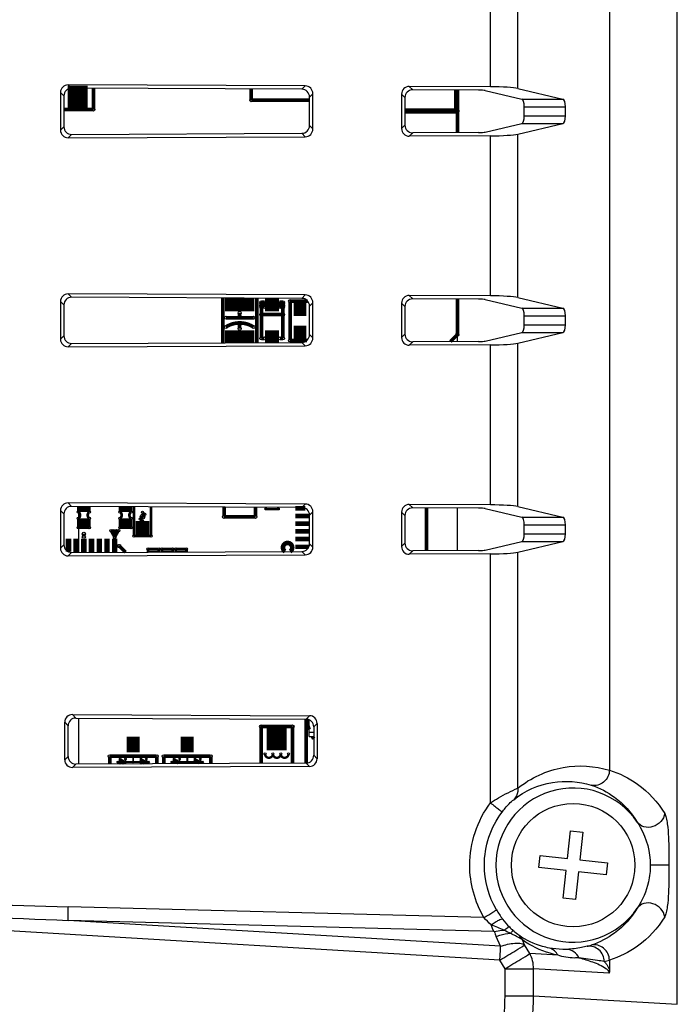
# Model space of a CAD drawing. Header units: millimetres. Extents: x 0 to 1682, y 0 to 1188.
# Tile 34 of 38: x 1442 to 1485, y 658 to 722. Entities that reach past the tile are written whole.
import ezdxf

# ---------------------------------------------------------------- set-up
doc = ezdxf.new("R2010")
doc.units = ezdxf.units.MM
doc.header["$LTSCALE"] = 92.51
for name, color, linetype in [('527930472-SHAPE', 7, 'CONTINUOUS'), ('BASE_PCB_V00-MDP-SHAPE', 7, 'CONTINUOUS'), ('HDMI_471510001-SHAPE', 7, 'CONTINUOUS'), ('ISO7045-M4X7-4_8-SHAPE', 7, 'CONTINUOUS'), ('REAR_COVER_MDPSC_19W-SHAPE', 7, 'CONTINUOUS')]:
    doc.layers.add(name, color=color, linetype=linetype)

msp = doc.modelspace()

# ---------------------------------------------------------------- linework, layer by layer
at = {"layer": '527930472-SHAPE', "color": 7, "linetype": 'Continuous'}
for p, q in [((1460.96663, 675.558219), (1460.96663, 676.630557)), ((1461.264257, 675.808219), (1460.96663, 675.808219)), ((1460.96663, 675.558219), (1461.264257, 675.558219))]:
    msp.add_line(p, q, dxfattribs=at)
at = {"layer": 'BASE_PCB_V00-MDP-SHAPE', "color": 7, "linetype": 'Continuous'}
for p, q in [((1470.56663, 701.142513), (1470.56663, 701.594124)), ((1470.56663, 687.592513), (1470.56663, 690.353567))]:
    msp.add_line(p, q, dxfattribs=at)
for points, const_width in [([(1445.31663, 716.994124), (1446.61663, 716.994124)], 1.48625), ([(1446.98263, 717.560187), (1446.98263, 716.189124)], 0.2378), ([(1457.21663, 716.794124), (1457.21663, 717.51392)], 0.2378), ([(1470.51663, 717.453793), (1470.51663, 716.094124)], 0.3567), ([(1470.56663, 714.692513), (1470.56663, 717.453567)], 0.2378), ([(1460.990449, 716.794124), (1457.21663, 716.794124)], 0.2378), ([(1446.98263, 716.189124), (1445.07084, 716.189124)], 0.2378), ([(1470.51663, 716.094124), (1467.170751, 716.094124)], 0.3567), ([(1456.46663, 703.105124), (1456.46663, 703.967311)], 1.9024), ([(1455.36663, 703.972284), (1455.36663, 701.073796)], 0.2378), ([(1457.56663, 701.083742), (1457.56663, 703.962338)], 0.2378), ([(1458.56663, 703.957817), (1458.56663, 703.109124)], 0.906018), ([(1470.56663, 701.594124), (1470.56663, 703.903567)], 0.2378), ([(1457.86663, 701.351124), (1457.86663, 703.694124)], 0.2378), ([(1458.06663, 703.694124), (1457.86663, 703.694124)], 0.2378), ([(1458.06663, 703.594124), (1457.86663, 703.594124)], 0.2378), ([(1457.86663, 703.394124), (1458.06663, 703.394124)], 0.2378), ([(1458.06663, 703.394124), (1458.06663, 703.694124)], 0.2378), ([(1459.06663, 703.694124), (1459.06663, 703.394124)], 0.2378), ([(1459.26663, 703.694124), (1459.06663, 703.694124)], 0.2378), ([(1459.26663, 703.594124), (1459.06663, 703.594124)], 0.2378), ([(1459.06663, 703.394124), (1459.26663, 703.394124)], 0.2378), ([(1459.26663, 701.351124), (1459.26663, 703.694124)], 0.2378), ([(1459.96023, 703.256124), (1460.77303, 703.256124)], 0.906018), ([(1459.73163, 703.764124), (1459.73163, 701.224124)], 0.2378), ([(1460.873474, 703.764124), (1459.73163, 703.764124)], 0.2378), ([(1457.3614, 702.689287), (1455.5814, 702.689287)], 0.2378), ([(1456.46663, 701.078769), (1456.46663, 701.883124)], 1.9024), ([(1456.461588, 702.769287), (1456.461588, 702.999287)], 0.2378), ([(1459.26663, 702.894124), (1457.86663, 702.894124)], 0.2378), ([(1456.461616, 702.289273), (1456.461616, 701.989273)], 0.2378), ([(1458.56663, 701.879124), (1458.56663, 701.088263)], 0.906018), ([(1459.96023, 701.732124), (1460.77303, 701.732124)], 0.906018), ([(1458.06663, 701.351124), (1457.86663, 701.351124)], 0.2378), ([(1459.26663, 701.351124), (1459.06663, 701.351124)], 0.2378), ([(1470.112968, 701.140462), (1470.56663, 701.594124)], 0.2378), ([(1459.73163, 701.224124), (1460.818544, 701.224124)], 0.2378), ([(1446.36663, 690.094124), (1446.36663, 690.462972)], 0.5945), ([(1449.06663, 690.094124), (1449.06663, 690.450766)], 0.5945), ([(1446.01663, 690.464555), (1446.01663, 690.093908)], 0.17835), ([(1446.36663, 689.194124), (1446.36663, 689.694124)], 0.5945), ([(1446.71663, 690.094124), (1446.71663, 690.46139)], 0.17835), ([(1448.71663, 690.452348), (1448.71663, 690.093908)], 0.17835), ([(1449.06663, 689.194124), (1449.06663, 689.694124)], 0.5945), ([(1449.41663, 690.094124), (1449.41663, 690.449184)], 0.17835), ([(1449.61663, 688.544124), (1449.61663, 690.448279)], 0.17835), ([(1450.01663, 689.644124), (1450.31663, 689.944124)], 0.17835), ([(1450.31663, 689.944124), (1450.16663, 690.074124)], 0.17835), ([(1450.71663, 690.443306), (1450.71663, 688.544124)], 0.17835), ([(1455.45063, 690.421905), (1455.45063, 689.789124)], 0.2378), ([(1457.48263, 690.412718), (1457.48263, 689.789124)], 0.2378), ([(1458.16663, 690.294124), (1458.16663, 690.409626)], 0.151003), ([(1458.96663, 690.294124), (1458.16663, 690.294124)], 0.151003), ([(1458.96663, 690.406009), (1458.96663, 690.294124)], 0.151003), ([(1460.7123, 690.344124), (1460.06663, 690.344124)], 0.29725), ([(1460.990449, 689.844124), (1460.06663, 689.844124)], 0.29725), ([(1468.56663, 687.583471), (1468.56663, 690.362609)], 0.2378), ([(1446.01663, 689.693908), (1446.01663, 689.094124)], 0.17835), ([(1446.71663, 689.094124), (1446.71663, 689.694124)], 0.17835), ([(1448.71663, 689.693908), (1448.71663, 689.094124)], 0.17835), ([(1450.61663, 689.044124), (1449.71663, 689.044124)], 0.9512), ([(1449.41663, 689.094124), (1449.41663, 689.694124)], 0.17835), ([(1450.16663, 689.514124), (1450.01663, 689.644124)], 0.17835), ([(1457.48263, 689.789124), (1455.45063, 689.789124)], 0.2378), ([(1460.990449, 689.344124), (1460.06663, 689.344124)], 0.29725), ([(1446.01663, 689.094124), (1446.71663, 689.094124)], 0.17835), ([(1446.36663, 688.494124), (1446.36663, 688.694124)], 0.2378), ([(1448.36663, 688.444124), (1448.11663, 688.894124)], 0.17835), ([(1448.11663, 688.894124), (1448.61663, 688.894124)], 0.17835), ([(1448.36663, 688.594124), (1448.238852, 688.824124)], 0.17835), ([(1448.238852, 688.824124), (1448.494408, 688.824124)], 0.17835), ([(1448.36663, 688.694124), (1448.255518, 688.894124)], 0.17835), ([(1448.477741, 688.894124), (1448.36663, 688.694124)], 0.17835), ([(1448.61663, 688.894124), (1448.36663, 688.444124)], 0.17835), ([(1448.494408, 688.824124), (1448.36663, 688.594124)], 0.17835), ([(1448.71663, 689.094124), (1449.41663, 689.094124)], 0.17835), ([(1460.990449, 688.844124), (1460.06663, 688.844124)], 0.29725), ([(1445.36663, 688.369124), (1445.36663, 687.526534)], 0.3567), ([(1445.86663, 688.369124), (1445.86663, 687.480847)], 0.3567), ([(1446.36663, 688.369124), (1446.36663, 687.483108)], 0.3567), ([(1446.86663, 688.369124), (1446.86663, 687.485368)], 0.3567), ([(1447.36663, 688.369124), (1447.36663, 687.487629)], 0.3567), ([(1447.86663, 688.369124), (1447.86663, 687.489889)], 0.3567), ([(1448.36663, 688.369124), (1448.36663, 687.492149)], 0.3567), ([(1450.71663, 688.544124), (1449.61663, 688.544124)], 0.17835), ([(1460.990449, 688.344124), (1460.06663, 688.344124)], 0.29725), ([(1448.66663, 687.894124), (1448.61663, 687.894124)], 0.2378), ([(1449.065445, 687.495309), (1448.66663, 687.894124)], 0.2378), ([(1450.51663, 687.694124), (1450.51663, 687.501869)], 0.17835), ([(1451.21663, 687.694124), (1450.51663, 687.694124)], 0.17835), ([(1450.86663, 687.594124), (1450.86663, 687.503452)], 0.5945), ([(1451.21663, 687.505034), (1451.21663, 687.694124)], 0.17835), ([(1451.41663, 687.694124), (1451.41663, 687.505938)], 0.17835), ([(1452.11663, 687.694124), (1451.41663, 687.694124)], 0.17835), ([(1451.76663, 687.594124), (1451.76663, 687.50752)], 0.5945), ([(1452.11663, 687.509103), (1452.11663, 687.694124)], 0.17835), ([(1452.31663, 687.694124), (1452.31663, 687.510007)], 0.17835), ([(1453.01663, 687.694124), (1452.31663, 687.694124)], 0.17835), ([(1452.66663, 687.511589), (1452.66663, 687.594124)], 0.5945), ([(1453.01663, 687.513172), (1453.01663, 687.694124)], 0.17835), ([(1460.943049, 687.844124), (1460.06663, 687.844124)], 0.29725), ([(1460.76663, 673.827764), (1460.76663, 676.67742)], 0.2378), ([(1459.51663, 675.394124), (1458.21663, 675.394124)], 1.48625), ([(1457.85063, 673.814582), (1457.85063, 676.199124)], 0.2378), ([(1457.85063, 676.199124), (1459.88263, 676.199124)], 0.2378), ([(1459.88263, 673.823768), (1459.88263, 676.199124)], 0.2378), ([(1449.14163, 675.030124), (1449.99163, 675.030124)], 1.01065), ([(1452.64163, 675.030124), (1453.49163, 675.030124)], 1.01065), ([(1448.04263, 673.770241), (1448.04263, 674.268124)], 0.2378), ([(1448.04263, 674.268124), (1451.09063, 674.268124)], 0.2378), ([(1448.71663, 674.094124), (1448.71663, 673.773288)], 0.1189), ([(1449.06663, 673.894124), (1448.71663, 674.094124)], 0.1189), ([(1448.86663, 673.994124), (1448.71663, 673.994124)], 0.1189), ([(1449.06663, 674.094124), (1449.06663, 673.77487)], 0.1189), ([(1449.56663, 673.894124), (1449.56663, 674.268124)], 0.1189), ([(1450.06663, 674.094124), (1450.06663, 673.779391)], 0.1189), ([(1450.41663, 673.894124), (1450.06663, 674.094124)], 0.1189), ([(1450.21663, 673.994124), (1450.06663, 673.994124)], 0.1189), ([(1450.21663, 673.944124), (1450.06663, 673.944124)], 0.1189), ([(1450.41663, 674.094124), (1450.41663, 673.780973)], 0.1189), ([(1451.09063, 674.268124), (1451.09063, 673.78402)], 0.2378), ([(1451.54263, 673.786064), (1451.54263, 674.268124)], 0.2378), ([(1451.54263, 674.268124), (1454.59063, 674.268124)], 0.2378), ([(1452.21663, 674.094124), (1452.21663, 673.789111)], 0.1189), ([(1452.56663, 673.894124), (1452.21663, 674.094124)], 0.1189), ([(1452.36663, 673.994124), (1452.21663, 673.994124)], 0.1189), ([(1452.56663, 674.094124), (1452.56663, 673.790693)], 0.1189), ([(1453.06663, 673.894124), (1453.06663, 674.268124)], 0.1189), ([(1453.56663, 674.094124), (1453.56663, 673.795214)], 0.1189), ([(1453.91663, 673.894124), (1453.56663, 674.094124)], 0.1189), ([(1453.71663, 673.994124), (1453.56663, 673.994124)], 0.1189), ([(1453.71663, 673.944124), (1453.56663, 673.944124)], 0.1189), ([(1453.91663, 674.094124), (1453.91663, 673.796796)], 0.1189), ([(1454.59063, 674.268124), (1454.59063, 673.799843)], 0.2378), ([(1448.56663, 673.894124), (1448.56663, 673.77261)], 0.1189), ([(1448.56663, 673.894124), (1448.71663, 673.894124)], 0.1189), ([(1448.91663, 673.844124), (1448.71663, 673.844124)], 0.1189), ([(1448.86663, 673.794124), (1448.71663, 673.794124)], 0.1189), ([(1448.96663, 673.894124), (1448.76663, 673.894124)], 0.1189), ([(1448.856271, 673.773919), (1449.06663, 673.894124)], 0.1189), ([(1449.06663, 673.894124), (1450.06663, 673.894124)], 0.1189), ([(1450.21663, 673.844124), (1450.06663, 673.844124)], 0.1189), ([(1450.21663, 673.794124), (1450.06663, 673.794124)], 0.1189), ([(1450.31663, 673.894124), (1450.11663, 673.894124)], 0.1189), ([(1450.217037, 673.780071), (1450.41663, 673.894124)], 0.1189), ([(1450.46663, 673.894124), (1450.56663, 673.894124)], 0.1189), ([(1450.56663, 673.894124), (1450.56663, 673.781651)], 0.1189), ([(1452.06663, 673.894124), (1452.06663, 673.788433)], 0.1189), ([(1452.06663, 673.894124), (1452.21663, 673.894124)], 0.1189), ([(1452.41663, 673.844124), (1452.21663, 673.844124)], 0.1189), ([(1452.46663, 673.894124), (1452.26663, 673.894124)], 0.1189), ([(1452.384182, 673.789868), (1452.56663, 673.894124)], 0.1189), ([(1452.56663, 673.894124), (1453.56663, 673.894124)], 0.1189), ([(1453.71663, 673.844124), (1453.56663, 673.844124)], 0.1189), ([(1453.81663, 673.894124), (1453.61663, 673.894124)], 0.1189), ([(1453.744948, 673.79602), (1453.91663, 673.894124)], 0.1189), ([(1453.96663, 673.894124), (1454.06663, 673.894124)], 0.1189), ([(1454.06663, 673.894124), (1454.06663, 673.797475)], 0.1189)]:
    msp.add_lwpolyline(points, dxfattribs=dict(at, const_width=const_width))
for points, const_width in [([(1457.361616, 702.089101, 0.298112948), (1455.561616, 702.089101)], 0.2378), ([(1446.01663, 689.693908, 0.50897596), (1446.01663, 690.093908)], 0.17835), ([(1446.71663, 690.094124, 0.499671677), (1446.71663, 689.694124)], 0.17835), ([(1448.71663, 689.693908, 0.50897596), (1448.71663, 690.093908)], 0.17835), ([(1449.41663, 690.094124, 0.499671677), (1449.41663, 689.694124)], 0.17835), ([(1459.731495, 687.543486, 3.36804957), (1459.404073, 687.541982)], 0.29725), ([(1460.795202, 676.673398, 0.055948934), (1460.966057, 675.992742)], 0.2378), ([(1461.167513, 675.558017, 0.014887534), (1461.263793, 675.397382)], 0.2378), ([(1458.10463, 674.421124, 1), (1458.61263, 674.421124)], 0.151003), ([(1458.61263, 674.421124, 1), (1459.12063, 674.421124)], 0.151003), ([(1459.12063, 674.421124, 1), (1459.62863, 674.421124)], 0.151003)]:
    msp.add_lwpolyline(points, format="xyb", dxfattribs=dict(at, const_width=const_width))
for centre, radius in [((1457.21663, 716.794124), 0.1), ((1446.98263, 716.189124), 0.1), ((1470.51663, 716.094124), 0.15), ((1457.86663, 703.694124), 0.1), ((1457.86663, 703.594124), 0.1), ((1457.86663, 703.494124), 0.1), ((1457.86663, 703.394124), 0.1), ((1458.06663, 703.694124), 0.1), ((1458.06663, 703.594124), 0.1), ((1458.06663, 703.494124), 0.1), ((1458.06663, 703.394124), 0.1), ((1459.06663, 703.694124), 0.1), ((1459.06663, 703.594124), 0.1), ((1459.06663, 703.494124), 0.1), ((1459.06663, 703.394124), 0.1), ((1459.16663, 703.394124), 0.1), ((1459.26663, 703.694124), 0.1), ((1459.26663, 703.594124), 0.1), ((1459.26663, 703.494124), 0.1), ((1459.26663, 703.394124), 0.1), ((1459.73163, 703.764124), 0.1), ((1455.5814, 702.689287), 0.1), ((1456.461588, 702.999287), 0.1), ((1456.461588, 702.769287), 0.1), ((1457.3614, 702.689287), 0.1), ((1457.86663, 702.894124), 0.1), ((1459.26663, 702.894124), 0.1), ((1455.561616, 702.089101), 0.1), ((1456.461616, 702.289273), 0.1), ((1456.461616, 701.989273), 0.1), ((1457.361616, 702.089101), 0.1), ((1457.86663, 701.351124), 0.1), ((1458.06663, 701.351124), 0.1), ((1459.06663, 701.351124), 0.1), ((1459.26663, 701.351124), 0.1), ((1470.56663, 701.594124), 0.1), ((1470.56663, 701.594124), 0.05), ((1459.73163, 701.224124), 0.1), ((1446.01663, 690.093908), 0.075), ((1446.71663, 690.094124), 0.075), ((1448.71663, 690.093908), 0.075), ((1449.41663, 690.094124), 0.075), ((1450.16663, 689.794124), 0.15), ((1450.16663, 690.074124), 0.075), ((1450.31663, 689.944124), 0.075), ((1458.16663, 690.294124), 0.0635), ((1458.96663, 690.294124), 0.0635), ((1446.01663, 689.693908), 0.075), ((1446.71663, 689.694124), 0.075), ((1448.71663, 689.693908), 0.075), ((1449.41663, 689.694124), 0.075), ((1450.01663, 689.644124), 0.075), ((1450.16663, 689.514124), 0.075), ((1455.45063, 689.789124), 0.1), ((1457.48263, 689.789124), 0.1), ((1446.01663, 689.094124), 0.075), ((1446.36663, 688.694124), 0.1), ((1446.71663, 689.094124), 0.075), ((1448.11663, 688.894124), 0.075), ((1448.238852, 688.824124), 0.075), ((1448.255518, 688.894124), 0.075), ((1448.36663, 688.694124), 0.075), ((1448.36663, 688.594124), 0.075), ((1448.477741, 688.894124), 0.075), ((1448.494408, 688.824124), 0.075), ((1448.61663, 688.894124), 0.075), ((1448.71663, 689.094124), 0.075), ((1449.41663, 689.094124), 0.075), ((1446.36663, 688.494124), 0.1), ((1448.36663, 688.444124), 0.075), ((1449.61663, 688.544124), 0.075), ((1450.71663, 688.544124), 0.075), ((1448.61663, 687.894124), 0.1), ((1448.66663, 687.894124), 0.1), ((1450.51663, 687.694124), 0.075), ((1451.21663, 687.694124), 0.075), ((1451.41663, 687.694124), 0.075), ((1452.11663, 687.694124), 0.075), ((1452.31663, 687.694124), 0.075), ((1453.01663, 687.694124), 0.075), ((1457.85063, 676.199124), 0.1), ((1459.88263, 676.199124), 0.1), ((1448.04263, 674.268124), 0.1), ((1448.71663, 674.094124), 0.05), ((1448.71663, 673.994124), 0.05), ((1448.86663, 673.994124), 0.05), ((1449.06663, 674.094124), 0.05), ((1449.56663, 674.268124), 0.05), ((1450.06663, 674.094124), 0.05), ((1450.06663, 673.994124), 0.05), ((1450.06663, 673.944124), 0.05), ((1450.21663, 673.994124), 0.05), ((1450.21663, 673.944124), 0.05), ((1450.41663, 674.094124), 0.05), ((1451.09063, 674.268124), 0.1), ((1451.54263, 674.268124), 0.1), ((1452.21663, 674.094124), 0.05), ((1452.21663, 673.994124), 0.05), ((1452.36663, 673.994124), 0.05), ((1452.56663, 674.094124), 0.05), ((1453.06663, 674.268124), 0.05), ((1453.56663, 674.094124), 0.05), ((1453.56663, 673.994124), 0.05), ((1453.56663, 673.944124), 0.05), ((1453.71663, 673.994124), 0.05), ((1453.71663, 673.944124), 0.05), ((1453.91663, 674.094124), 0.05), ((1454.59063, 674.268124), 0.1), ((1458.10463, 674.421124), 0.0635), ((1458.61263, 674.421124), 0.0635), ((1459.12063, 674.421124), 0.0635), ((1459.62863, 674.421124), 0.0635), ((1448.56663, 673.894124), 0.05), ((1448.66663, 673.894124), 0.05), ((1448.71663, 673.894124), 0.05), ((1448.71663, 673.844124), 0.05), ((1448.76663, 673.894124), 0.05), ((1448.91663, 673.844124), 0.05), ((1448.96663, 673.894124), 0.05), ((1449.06663, 673.894124), 0.05), ((1449.56663, 673.894124), 0.05), ((1450.01663, 673.894124), 0.05), ((1450.06663, 673.894124), 0.05), ((1450.06663, 673.844124), 0.05), ((1450.11663, 673.894124), 0.05), ((1450.21663, 673.844124), 0.05), ((1450.31663, 673.894124), 0.05), ((1450.41663, 673.894124), 0.05), ((1450.46663, 673.894124), 0.05), ((1450.56663, 673.894124), 0.05), ((1452.06663, 673.894124), 0.05), ((1452.16663, 673.894124), 0.05), ((1452.21663, 673.894124), 0.05), ((1452.21663, 673.844124), 0.05), ((1452.26663, 673.894124), 0.05), ((1452.41663, 673.844124), 0.05), ((1452.46663, 673.894124), 0.05), ((1452.56663, 673.894124), 0.05), ((1453.06663, 673.894124), 0.05), ((1453.51663, 673.894124), 0.05), ((1453.56663, 673.894124), 0.05), ((1453.56663, 673.844124), 0.05), ((1453.61663, 673.894124), 0.05), ((1453.71663, 673.844124), 0.05), ((1453.81663, 673.894124), 0.05), ((1453.91663, 673.894124), 0.05), ((1453.96663, 673.894124), 0.05), ((1454.06663, 673.894124), 0.05)]:
    msp.add_circle(centre, radius, dxfattribs=at)
for centre, radius, start, end in [((1461.01663, 716.794124), 0.1, 121.57937479, 238.42062672), ((1448.71663, 673.794124), 0.05, 303.79497458, 236.72491771), ((1448.86663, 673.794124), 0.05, 306.51258966, 233.99854719), ((1450.06663, 673.794124), 0.05, 324.14803627, 216.36968343), ((1450.21663, 673.794124), 0.05, 326.04903072, 214.46828792), ((1452.21663, 673.794124), 0.05, 0.96256684, 180), ((1452.36663, 673.794124), 0.05, 0.96256684, 180), ((1453.56663, 673.794124), 0.05, 0.96256684, 180), ((1453.71663, 673.794124), 0.05, 0.96256684, 180), ((1460.76663, 673.794124), 0.1, 49.70170772, 137.96828768)]:
    msp.add_arc(centre, radius, start, end, dxfattribs=at)
at = {"layer": 'HDMI_471510001-SHAPE', "color": 7, "linetype": 'Continuous'}
for p, q in [((1446.04663, 687.481661), (1446.04663, 690.464419)), ((1446.04663, 673.761217), (1446.04663, 676.743975))]:
    msp.add_line(p, q, dxfattribs=at)
at = {"layer": 'ISO7045-M4X7-4_8-SHAPE', "color": 7, "linetype": 'Continuous'}
for p, q in [((1477.712012, 667.648952), (1477.905772, 669.438493)), ((1477.905772, 669.438493), (1478.701123, 669.352378)), ((1478.701123, 669.352378), (1478.507363, 667.562837)), ((1475.836355, 667.047361), (1475.922471, 667.842712)), ((1475.922471, 667.842712), (1477.712012, 667.648952)), ((1477.625896, 666.853601), (1475.836355, 667.047361)), ((1478.507363, 667.562837), (1480.296904, 667.369076)), ((1480.296904, 667.369076), (1480.210789, 666.573725)), ((1477.432136, 665.06406), (1477.625896, 666.853601)), ((1478.421248, 666.767485), (1478.227487, 664.977944)), ((1480.210789, 666.573725), (1478.421248, 666.767485)), ((1478.227487, 664.977944), (1477.432136, 665.06406))]:
    msp.add_line(p, q, dxfattribs=at)
msp.add_circle((1478.06663, 667.208219), 4, dxfattribs=at)
at = {"layer": 'REAR_COVER_MDPSC_19W-SHAPE', "color": 7, "linetype": 'Continuous'}
for p, q in [((1484.81663, 658.188152), (1484.81663, 801.044671)), ((1480.41793, 783.389297), (1480.417644, 673.362376)), ((1472.710472, 717.662888), (1472.710472, 728.033192)), ((1474.480606, 717.549422), (1474.480606, 728.146658)), ((1445.571199, 717.566568), (1445.351191, 717.786576)), ((1460.712621, 717.717129), (1445.351191, 717.786576)), ((1460.494593, 717.499101), (1445.571199, 717.566568)), ((1460.494593, 717.499101), (1460.712621, 717.717129)), ((1467.67111, 717.466657), (1467.451102, 717.686665)), ((1472.710472, 717.662888), (1467.451102, 717.686665)), ((1471.926181, 717.44742), (1467.67111, 717.466657)), ((1472.368715, 717.419054), (1474.733189, 716.865769)), ((1474.480606, 717.549422), (1477.402213, 716.865769)), ((1444.850832, 717.290741), (1444.850832, 714.855339)), ((1445.07084, 717.070733), (1444.850832, 717.290741)), ((1445.07084, 717.070733), (1445.07084, 715.075347)), ((1460.990449, 716.998762), (1461.208477, 717.21679)), ((1460.990449, 715.147318), (1460.990449, 716.998762)), ((1461.208477, 714.92929), (1461.208477, 717.21679)), ((1466.950743, 717.19083), (1466.950743, 714.95525)), ((1467.170751, 716.970822), (1466.950743, 717.19083)), ((1467.170751, 716.970822), (1467.170751, 715.175258)), ((1474.733189, 716.865769), (1477.402213, 716.865769)), ((1474.903838, 715.778408), (1474.903838, 716.367672)), ((1474.903838, 716.367672), (1477.572862, 716.367672)), ((1477.572862, 715.778408), (1477.572862, 716.367672)), ((1474.903838, 715.778408), (1477.572862, 715.778408)), ((1445.07084, 715.075347), (1444.850832, 714.855339)), ((1460.990449, 715.147318), (1461.208477, 714.92929)), ((1467.170751, 715.175258), (1466.950743, 714.95525)), ((1472.368715, 714.727026), (1474.733189, 715.280311)), ((1474.480606, 714.596658), (1477.402213, 715.280311)), ((1474.733189, 715.280311), (1477.402213, 715.280311)), ((1445.571199, 714.579512), (1445.351191, 714.359504)), ((1445.351191, 714.359504), (1460.712621, 714.428951)), ((1445.571199, 714.579512), (1460.494593, 714.646979)), ((1460.494593, 714.646979), (1460.712621, 714.428951)), ((1467.67111, 714.679423), (1467.451102, 714.459415)), ((1472.710472, 714.483192), (1467.451102, 714.459415)), ((1471.926181, 714.69866), (1467.67111, 714.679423)), ((1472.710472, 704.112888), (1472.710472, 714.483192)), ((1474.480606, 703.999422), (1474.480606, 714.596658)), ((1445.571199, 704.016568), (1445.351191, 704.236576)), ((1460.712621, 704.167129), (1445.351191, 704.236576)), ((1460.494594, 703.949101), (1445.571199, 704.016568)), ((1460.494594, 703.949101), (1460.712621, 704.167129)), ((1467.67111, 703.916657), (1467.451102, 704.136665)), ((1472.710472, 704.112888), (1467.451102, 704.136665)), ((1474.480606, 703.999422), (1477.402213, 703.315769)), ((1444.850831, 703.740741), (1444.850831, 701.305339)), ((1445.070839, 703.520733), (1444.850831, 703.740741)), ((1445.070839, 703.520733), (1445.070839, 701.525347)), ((1460.990449, 703.448762), (1461.208477, 703.66679)), ((1460.990449, 701.597318), (1460.990449, 703.448762)), ((1461.208477, 701.37929), (1461.208477, 703.66679)), ((1466.950742, 703.64083), (1466.950742, 701.40525)), ((1467.170751, 703.420822), (1466.950742, 703.64083)), ((1467.170751, 703.420822), (1467.17075, 701.625258)), ((1471.926181, 703.89742), (1467.67111, 703.916657)), ((1472.368715, 703.869054), (1474.73319, 703.315769)), ((1474.73319, 703.315769), (1477.402213, 703.315769)), ((1474.903839, 702.228408), (1474.903839, 702.817672)), ((1474.903839, 702.817672), (1477.572862, 702.817672)), ((1477.572863, 702.228408), (1477.572862, 702.817672)), ((1474.903839, 702.228408), (1477.572863, 702.228408)), ((1445.070839, 701.525347), (1444.850831, 701.305339)), ((1460.990449, 701.597318), (1461.208477, 701.37929)), ((1467.17075, 701.625258), (1466.950742, 701.40525)), ((1472.368715, 701.177026), (1474.73319, 701.730311)), ((1474.480606, 701.046658), (1477.402213, 701.730311)), ((1474.73319, 701.730311), (1477.402213, 701.730311)), ((1445.571199, 701.029512), (1445.351191, 700.809504)), ((1445.351191, 700.809504), (1460.712621, 700.878951)), ((1445.571199, 701.029512), (1460.494594, 701.096979)), ((1460.494594, 701.096979), (1460.712621, 700.878951)), ((1467.67111, 701.129423), (1467.451102, 700.909415)), ((1472.710472, 700.933192), (1467.451102, 700.909415)), ((1471.926181, 701.14866), (1467.67111, 701.129423)), ((1472.710471, 690.562888), (1472.710472, 700.933192)), ((1474.480606, 690.449423), (1474.480606, 701.046658)), ((1445.571199, 690.466568), (1445.351191, 690.686576)), ((1460.712622, 690.617129), (1445.351191, 690.686576)), ((1460.494594, 690.399101), (1460.712622, 690.617129)), ((1467.67111, 690.366657), (1467.451102, 690.586665)), ((1472.710471, 690.562888), (1467.451102, 690.586665)), ((1444.850831, 690.190741), (1444.850831, 687.755339)), ((1445.070839, 689.970733), (1444.850831, 690.190741)), ((1445.070839, 689.970733), (1445.070839, 687.975347)), ((1460.494594, 690.399101), (1445.571199, 690.466568)), ((1460.990449, 689.898762), (1461.208477, 690.11679)), ((1461.208477, 687.82929), (1461.208477, 690.11679)), ((1466.950742, 690.09083), (1466.950742, 687.85525)), ((1467.17075, 689.870822), (1466.950742, 690.09083)), ((1471.926181, 690.347421), (1467.67111, 690.366657)), ((1472.368715, 690.319054), (1474.73319, 689.765769)), ((1474.480606, 690.449423), (1477.402214, 689.765769)), ((1460.990449, 688.047318), (1460.990449, 689.898762)), ((1467.17075, 689.870822), (1467.17075, 688.075258)), ((1474.73319, 689.765769), (1477.402214, 689.765769)), ((1474.90384, 688.678408), (1474.90384, 689.267672)), ((1474.90384, 689.267672), (1477.572863, 689.267672)), ((1474.90384, 688.678408), (1477.572863, 688.678408)), ((1477.572863, 688.678408), (1477.572863, 689.267672)), ((1460.990449, 688.047318), (1461.208477, 687.82929)), ((1467.17075, 688.075258), (1466.950742, 687.85525)), ((1472.368715, 687.627026), (1474.733191, 688.180311)), ((1474.480606, 687.496657), (1477.402214, 688.180311)), ((1474.733191, 688.180311), (1477.402214, 688.180311)), ((1445.070839, 687.975347), (1444.850831, 687.755339)), ((1445.571199, 687.479512), (1445.351191, 687.259504)), ((1445.571199, 687.479512), (1460.494594, 687.546979)), ((1460.494594, 687.546979), (1460.712622, 687.328951)), ((1467.67111, 687.579423), (1467.451102, 687.359415)), ((1471.926181, 687.598659), (1467.67111, 687.579423)), ((1474.480606, 672.192548), (1474.480606, 687.496657)), ((1445.351191, 687.259504), (1460.712622, 687.328951)), ((1472.710471, 687.383192), (1467.451102, 687.359415)), ((1472.710471, 671.243472), (1472.710471, 687.383192)), ((1445.627485, 676.964884), (1445.847493, 676.744876)), ((1445.627485, 676.964884), (1460.986429, 676.895448)), ((1445.847493, 676.744876), (1460.768401, 676.67742)), ((1460.986429, 676.895448), (1460.768401, 676.67742)), ((1445.127125, 674.036144), (1445.127125, 676.469048)), ((1445.127125, 676.469048), (1445.347134, 676.24904)), ((1445.347134, 674.256152), (1445.347134, 676.24904)), ((1461.482285, 676.395109), (1461.264257, 676.177081)), ((1461.264257, 676.177081), (1461.264257, 674.328112)), ((1461.482285, 676.395109), (1461.482285, 674.110084)), ((1445.127125, 674.036144), (1445.347134, 674.256152)), ((1461.482285, 674.110084), (1461.264257, 674.328112)), ((1445.627485, 673.540309), (1445.847493, 673.760317)), ((1460.986429, 673.609745), (1445.627485, 673.540309)), ((1460.768401, 673.827772), (1445.847493, 673.760317)), ((1460.986429, 673.609745), (1460.768401, 673.827772)), ((1484.278537, 667.208219), (1483.06663, 667.208219)), ((1472.287008, 663.812382), (1445.35419, 664.517208)), ((1473.320888, 661.057822), (1420.047368, 664.232969)), ((1472.957748, 662.899965), (1445.341749, 663.622673)), ((1473.36674, 661.95236), (1445.341749, 663.622673)), ((1473.36674, 661.95236), (1473.077532, 662.591981)), ((1474.9259, 662.040785), (1474.781707, 662.359685)), ((1475.259208, 661.478546), (1474.9259, 662.040785)), ((1477.088298, 661.366861), (1475.259208, 661.478546)), ((1473.654196, 660.495583), (1473.320888, 661.057822)), ((1480.417646, 661.054062), (1480.417642, 660.395226)), ((1473.654196, 658.737036), (1473.654196, 660.495583)), ((1473.654196, 660.495583), (1475.502036, 660.495583)), ((1475.502036, 658.737036), (1475.502036, 660.495583)), ((1480.397745, 660.196647), (1475.502036, 660.495583)), ((1473.654196, 658.737036), (1475.502036, 658.737036)), ((1475.502036, 658.737036), (1484.81663, 658.188152))]:
    msp.add_line(p, q, dxfattribs=at)
for centre, radius, start, end in [((1478.06663, 667.208219), 5, 33.99438333, 326.00555117), ((1478.298593, 667.348654), 6.019423, 210.25855772, 217.11272848), ((1478.050398, 667.161351), 5.708484, 217.11666754, 223.93708723), ((1477.764017, 666.885954), 5.311171, 223.94136899, 227.37206928), ((1475.879545, 663.859049), 3.075181, 198.1724817, 204.33243173), ((1478.478544, 671.944829), 10.185016, 241.3993041, 244.02174788), ((1477.615769, 667.231387), 5.4558, 284.46980868, 287.39481034), ((1478.552462, 667.236694), 6.457852, 283.74213102, 286.7875783)]:
    msp.add_arc(centre, radius, start, end, dxfattribs=at)
for centre, major_axis, ratio, start_param, end_param in [((1445.355021, 717.284649), (0.415467, -0.289368), 0.987143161, 2.180702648, 3.743902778), ((1445.575029, 717.064641), (0.415467, -0.289368), 0.987143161, 2.180702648, 3.743902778), ((1460.490798, 716.997208), (0.149343, 0.479416), 0.994563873, -1.267262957, 0.295937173), ((1460.708826, 717.215236), (0.149343, 0.479416), 0.994563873, -1.267262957, 0.295937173), ((1467.454932, 717.184738), (0.415467, -0.289368), 0.987143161, 2.180702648, 3.743902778), ((1467.67494, 716.96473), (0.415467, -0.289368), 0.987143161, 2.180702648, 3.743902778), ((1471.900379, 717.403734), (0.5, 0), 0.087488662, 0.357792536, 1.519168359), ((1472.607262, 717.488144), (2, 0), 0.087488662, 0.357792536, 1.519168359), ((1474.716896, 716.367672), (0, 0.5), 0.373884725, -1.570796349, -0.087266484), ((1477.385919, 716.367672), (0, 0.5), 0.373884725, -1.570796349, -0.087266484), ((1474.716896, 715.778408), (0, 0.5), 0.373884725, -3.054326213, -1.570796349), ((1477.385919, 715.778408), (0, 0.5), 0.373884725, -3.054326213, -1.570796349), ((1445.355021, 714.861431), (0.415466, 0.289368), 0.987143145, 2.539281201, 4.102481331), ((1445.575029, 715.081439), (0.415466, 0.289368), 0.987143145, 2.539281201, 4.102481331), ((1460.490798, 715.148872), (-0.149343, 0.479416), 0.994563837, -3.437530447, -1.874330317), ((1460.708826, 714.930844), (-0.149343, 0.479416), 0.994563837, -3.437530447, -1.874330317), ((1467.454932, 714.961342), (0.415466, 0.289368), 0.987143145, 2.539281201, 4.102481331), ((1467.67494, 715.18135), (0.415466, 0.289368), 0.987143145, 2.539281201, 4.102481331), ((1471.900379, 714.742346), (0.5, 0), 0.087488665, -1.51916836, -0.357792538), ((1472.607262, 714.657936), (2, 0), 0.087488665, -1.51916836, -0.357792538), ((1445.355021, 703.734649), (0.415467, -0.289368), 0.987143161, 2.180702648, 3.743902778), ((1445.575029, 703.514641), (0.415467, -0.289368), 0.987143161, 2.180702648, 3.743902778), ((1460.708826, 703.665236), (0.149343, 0.479416), 0.994563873, -1.267262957, 0.295937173), ((1467.454932, 703.634738), (0.415467, -0.289368), 0.987143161, 2.180702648, 3.743902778), ((1472.607261, 703.938144), (2, 0), 0.087488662, 0.357792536, 1.519168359), ((1460.490798, 703.447208), (0.149343, 0.479416), 0.994563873, -1.267262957, 0.295937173), ((1467.67494, 703.41473), (0.415467, -0.289368), 0.987143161, 2.180702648, 3.743902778), ((1471.900379, 703.853734), (0.5, 0), 0.087488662, 0.357792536, 1.519168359), ((1474.716897, 702.817672), (0, 0.5), 0.373884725, -1.570796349, -0.087266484), ((1477.38592, 702.817672), (0, 0.5), 0.373884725, -1.570796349, -0.087266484), ((1474.716897, 702.228408), (0, 0.5), 0.373884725, -3.054326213, -1.570796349), ((1477.38592, 702.228408), (0, 0.5), 0.373884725, -3.054326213, -1.570796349), ((1445.575029, 701.531439), (0.415466, 0.289368), 0.987143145, 2.539281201, 4.102481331), ((1460.490798, 701.598871), (-0.149343, 0.479416), 0.994563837, -3.437530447, -1.874330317), ((1467.67494, 701.63135), (0.415466, 0.289368), 0.987143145, 2.539281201, 4.102481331), ((1445.355021, 701.311431), (0.415466, 0.289368), 0.987143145, 2.539281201, 4.102481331), ((1460.708826, 701.380844), (-0.149343, 0.479416), 0.994563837, -3.437530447, -1.874330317), ((1467.454932, 701.411342), (0.415466, 0.289368), 0.987143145, 2.539281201, 4.102481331), ((1471.900379, 701.192346), (0.5, 0), 0.087488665, -1.51916836, -0.357792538), ((1472.607261, 701.107936), (2, 0), 0.087488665, -1.51916836, -0.357792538), ((1445.355021, 690.184649), (0.415467, -0.289368), 0.987143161, 2.180702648, 3.743902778), ((1460.708826, 690.115236), (0.149343, 0.479416), 0.994563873, -1.267262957, 0.295937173), ((1467.454932, 690.084738), (0.415467, -0.289368), 0.987143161, 2.180702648, 3.743902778), ((1445.575029, 689.964641), (0.415467, -0.289368), 0.987143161, 2.180702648, 3.743902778), ((1460.490798, 689.897209), (0.149343, 0.479416), 0.994563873, -1.267262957, 0.295937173), ((1467.67494, 689.86473), (0.415467, -0.289368), 0.987143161, 2.180702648, 3.743902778), ((1471.900379, 690.303735), (0.5, 0), 0.087488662, 0.357792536, 1.519168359), ((1472.607261, 690.388144), (2, 0), 0.087488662, 0.357792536, 1.519168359), ((1474.716897, 689.267672), (0, 0.5), 0.373884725, -1.570796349, -0.087266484), ((1477.385921, 689.267672), (0, 0.5), 0.373884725, -1.570796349, -0.087266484), ((1474.716897, 688.678408), (0, 0.5), 0.373884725, -3.054326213, -1.570796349), ((1477.385921, 688.678408), (0, 0.5), 0.373884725, -3.054326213, -1.570796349), ((1460.490798, 688.048871), (-0.149343, 0.479416), 0.994563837, -3.437530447, -1.874330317), ((1467.67494, 688.08135), (0.415466, 0.289368), 0.987143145, 2.539281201, 4.102481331), ((1445.35502, 687.761431), (0.415466, 0.289368), 0.987143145, 2.539281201, 4.102481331), ((1445.575029, 687.981439), (0.415466, 0.289368), 0.987143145, 2.539281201, 4.102481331), ((1460.708826, 687.830844), (-0.149343, 0.479416), 0.994563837, -3.437530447, -1.874330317), ((1467.454932, 687.861342), (0.415466, 0.289368), 0.987143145, 2.539281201, 4.102481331), ((1471.900378, 687.642345), (0.5, 0), 0.087488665, -1.51916836, -0.357792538), ((1472.607261, 687.557936), (2, 0), 0.087488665, -1.51916836, -0.357792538), ((1445.631315, 676.462956), (0.415467, -0.289368), 0.987143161, 2.180702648, 3.743902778), ((1445.851323, 676.242948), (0.415467, -0.289368), 0.987143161, 2.180702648, 3.743902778), ((1460.764606, 676.175527), (0.149343, 0.479416), 0.994563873, -1.267262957, 0.295937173), ((1460.982634, 676.393555), (0.149343, 0.479416), 0.994563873, -1.267262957, 0.295937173), ((1445.631315, 674.042236), (0.415466, 0.289368), 0.987143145, 2.539281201, 4.102481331), ((1445.851323, 674.262244), (0.415466, 0.289368), 0.987143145, 2.539281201, 4.102481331), ((1460.764606, 674.329665), (-0.149343, 0.479416), 0.994563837, -3.437530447, -1.874330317), ((1460.982634, 674.111637), (-0.149343, 0.479416), 0.994563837, -3.437530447, -1.874330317)]:
    msp.add_ellipse(centre, major_axis=major_axis, ratio=ratio, start_param=start_param, end_param=end_param, dxfattribs=at)
for points, knots in [([(1474.480606, 672.192548), (1475.318964, 672.87457), (1477.303198, 673.786246), (1479.462463, 673.650515), (1480.417644, 673.362376)], [0, 0, 0, 0, 0.51997767, 1, 1, 1, 1]), ([(1480.417646, 673.3692), (1480.41765, 673.082914), (1480.142919, 672.497999), (1479.515212, 672.332802), (1479.246807, 672.391342)], [0, 0, 0, 0, 0.510312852, 1, 1, 1, 1]), ([(1480.417645, 673.369201), (1481.065592, 673.164064), (1482.468746, 672.465267), (1483.55104, 671.298941), (1483.9992, 670.563508)], [0, 0, 0, 0, 0.44107879, 1, 1, 1, 1]), ([(1474.215683, 671.452232), (1474.933227, 672.024514), (1476.620632, 672.778139), (1478.445021, 672.642519), (1479.246807, 672.391342)], [0, 0, 0, 0, 0.522070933, 1, 1, 1, 1]), ([(1472.710471, 671.243472), (1472.882987, 671.358957), (1473.452864, 671.711695), (1474.051575, 672.019667), (1474.480606, 672.192548)], [0, 0, 0, 0, 0.309781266, 1, 1, 1, 1]), ([(1474.480637, 672.192549), (1474.487553, 672.123079), (1474.487825, 671.855151), (1474.360243, 671.586832), (1474.215637, 671.452281)], [0, 0, 0, 0, 0.26114459, 1, 1, 1, 1]), ([(1479.246807, 672.391342), (1479.784444, 672.2108), (1480.948512, 671.608709), (1481.842191, 670.62352), (1482.212093, 670.003775)], [0, 0, 0, 0, 0.440025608, 1, 1, 1, 1]), ([(1473.460053, 670.64563), (1473.527093, 670.735294), (1473.757945, 671.022808), (1474.014758, 671.292046), (1474.215683, 671.452232)], [0, 0, 0, 0, 0.303469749, 1, 1, 1, 1]), ([(1471.369037, 667.208219), (1471.369079, 667.926553), (1471.601557, 669.371944), (1472.28084, 670.668725), (1472.710471, 671.243472)], [0, 0, 0, 0, 0.500263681, 1, 1, 1, 1]), ([(1472.710471, 671.243472), (1472.807404, 671.170826), (1472.985345, 671.035549), (1473.194317, 670.874155), (1473.32653, 670.765973), (1473.397398, 670.709996), (1473.433827, 670.671194), (1473.459578, 670.653401), (1473.460053, 670.64563)], [0, 0, 0, 0, 0.378694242, 0.699517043, 0.823087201, 0.916112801, 0.975660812, 1, 1, 1, 1]), ([(1472.317089, 667.208219), (1472.317107, 667.820176), (1472.515226, 669.051468), (1473.09402, 670.156088), (1473.460053, 670.64563)], [0, 0, 0, 0, 0.500287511, 1, 1, 1, 1]), ([(1483.999722, 670.562695), (1483.974282, 670.370516), (1483.786012, 669.989986), (1483.265033, 669.658105), (1482.655529, 669.626561), (1482.315028, 669.855933), (1482.212094, 670.003777)], [0, 0, 0, 0, 0.250993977, 0.513913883, 0.766755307, 1, 1, 1, 1]), ([(1483.9992, 670.563508), (1484.051219, 670.477687), (1484.111707, 670.249764), (1484.199714, 669.737944), (1484.250921, 669.013525), (1484.275529, 668.117851), (1484.278498, 667.511923), (1484.278537, 667.208219)], [0, 0, 0, 0, 0.089009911, 0.204660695, 0.462759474, 0.730632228, 1, 1, 1, 1]), ([(1482.212089, 670.003775), (1482.285423, 669.895026), (1482.802908, 669.064369), (1483.066658, 668.056488), (1483.066632, 667.208219)], [0, 0, 0, 0, 0.133919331, 1, 1, 1, 1]), ([(1483.066614, 667.208219), (1483.066614, 666.84517), (1482.966468, 665.85824), (1482.559681, 664.92815), (1482.212085, 664.412658)], [0, 0, 0, 0, 0.368657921, 1, 1, 1, 1]), ([(1484.278537, 667.208219), (1484.278576, 666.904517), (1484.275488, 666.298592), (1484.250933, 665.402925), (1484.199713, 664.678511), (1484.111713, 664.166692), (1484.051223, 663.938772), (1483.999207, 663.85295)], [0, 0, 0, 0, 0.26936773, 0.537240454, 0.795338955, 0.910990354, 1, 1, 1, 1]), ([(1422.304154, 664.647885), (1424.221596, 664.764987), (1428.066701, 664.797203), (1435.750051, 664.750259), (1441.513046, 664.61773), (1445.35419, 664.517208)], [0, 0, 0, 0, 0.249979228, 0.499985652, 1, 1, 1, 1]), ([(1445.341749, 663.622673), (1445.341769, 663.693635), (1445.343, 663.991847), (1445.348261, 664.290037), (1445.35419, 664.517211)], [0, 0, 0, 0, 0.237956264, 1, 1, 1, 1]), ([(1482.212093, 664.412662), (1481.842188, 663.792915), (1480.948514, 662.807721), (1479.784441, 662.205636), (1479.246805, 662.025095)], [0, 0, 0, 0, 0.559976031, 1, 1, 1, 1]), ([(1483.999721, 663.853742), (1483.974282, 664.045922), (1483.786011, 664.426452), (1483.265032, 664.758334), (1482.655527, 664.789878), (1482.315026, 664.560505), (1482.212093, 664.412662)], [0, 0, 0, 0, 0.250994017, 0.513914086, 0.766755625, 1, 1, 1, 1]), ([(1422.321872, 664.373114), (1424.241248, 664.374906), (1428.079557, 664.276506), (1435.752796, 664.024703), (1441.506404, 663.787107), (1445.341749, 663.622672)], [0, 0, 0, 0, 0.249994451, 0.499996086, 1, 1, 1, 1]), ([(1472.287008, 663.812382), (1472.391281, 663.873363), (1472.579879, 663.988824), (1472.841756, 664.13315), (1472.985028, 664.252309), (1473.092404, 664.289759), (1473.099254, 664.315449)], [0, 0, 0, 0, 0.379118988, 0.700043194, 0.916555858, 1, 1, 1, 1]), ([(1483.999207, 663.85295), (1483.55104, 663.117513), (1482.468764, 661.951161), (1481.065594, 661.252372), (1480.417645, 661.047237)], [0, 0, 0, 0, 0.558923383, 1, 1, 1, 1]), ([(1472.760396, 663.339634), (1472.84648, 663.401112), (1473.0047, 663.508505), (1473.228915, 663.640597), (1473.374386, 663.706848), (1473.47813, 663.735499), (1473.498406, 663.716624)], [0, 0, 0, 0, 0.377335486, 0.689246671, 0.90118692, 1, 1, 1, 1]), ([(1473.60302, 663.002579), (1473.675293, 663.060141), (1473.76772, 663.116587), (1473.907236, 663.222056), (1473.939707, 663.200415)], [0, 0, 0, 0, 0.703068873, 1, 1, 1, 1]), ([(1472.957748, 662.899965), (1473.118998, 662.938578), (1473.334004, 662.978157), (1473.550968, 662.998888), (1473.602929, 663.002615)], [0, 0, 0, 0, 0.76092857, 1, 1, 1, 1]), ([(1473.077532, 662.591981), (1473.159822, 662.620039), (1473.465849, 662.714745), (1473.783888, 662.777251), (1474.017202, 662.788903)], [0, 0, 0, 0, 0.271231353, 1, 1, 1, 1]), ([(1474.017202, 662.788903), (1474.055143, 662.832984), (1474.091471, 662.897121), (1474.169019, 662.95586), (1474.167107, 662.978169)], [0, 0, 0, 0, 0.722027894, 1, 1, 1, 1]), ([(1474.781707, 662.359685), (1474.736316, 662.389506), (1474.484398, 662.538113), (1474.223871, 662.670913), (1474.017202, 662.788903)], [0, 0, 0, 0, 0.18581127, 1, 1, 1, 1]), ([(1474.555164, 662.659508), (1474.530693, 662.676458), (1474.396028, 662.776031), (1474.268409, 662.884948), (1474.167107, 662.978169)], [0, 0, 0, 0, 0.177789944, 1, 1, 1, 1]), ([(1476.526411, 661.836318), (1476.378811, 661.864073), (1475.682708, 662.02645), (1475.019218, 662.338094), (1474.555164, 662.659508)], [0, 0, 0, 0, 0.210145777, 1, 1, 1, 1]), ([(1473.320888, 661.057822), (1473.664034, 661.261494), (1474.199625, 661.587728), (1474.738369, 661.910476), (1474.9259, 662.040785)], [0, 0, 0, 0, 0.636020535, 1, 1, 1, 1]), ([(1473.320888, 661.057822), (1473.325478, 661.134927), (1473.342611, 661.433008), (1473.357451, 661.731224), (1473.36674, 661.95236)], [0, 0, 0, 0, 0.258702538, 1, 1, 1, 1]), ([(1473.36674, 661.95236), (1473.664906, 662.054024), (1474.173186, 662.177809), (1474.742645, 662.152427), (1474.9259, 662.040785)], [0, 0, 0, 0, 0.594822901, 1, 1, 1, 1]), ([(1477.088298, 661.366861), (1476.913902, 661.402207), (1476.09839, 661.604343), (1475.32311, 661.978542), (1474.781707, 662.359685)], [0, 0, 0, 0, 0.211823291, 1, 1, 1, 1]), ([(1478.979009, 661.948648), (1478.858547, 661.917562), (1478.425207, 661.817135), (1477.981117, 661.762177), (1477.660934, 661.751015)], [0, 0, 0, 0, 0.279703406, 1, 1, 1, 1]), ([(1480.08654, 660.963701), (1480.078219, 661.241101), (1479.837102, 661.804711), (1479.239704, 661.991177), (1478.979009, 661.948648)], [0, 0, 0, 0, 0.512354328, 1, 1, 1, 1]), ([(1480.417643, 661.054061), (1480.417632, 661.339299), (1480.138298, 661.919968), (1479.514233, 662.083422), (1479.246805, 662.025095)], [0, 0, 0, 0, 0.5103065, 1, 1, 1, 1]), ([(1473.654196, 660.495583), (1473.99734, 660.699255), (1474.532931, 661.025488), (1475.071676, 661.348236), (1475.259208, 661.478546)], [0, 0, 0, 0, 0.636017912, 1, 1, 1, 1]), ([(1477.660934, 661.751015), (1477.570531, 661.747863), (1477.190842, 661.744602), (1476.810629, 661.782876), (1476.526411, 661.836318)], [0, 0, 0, 0, 0.238262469, 1, 1, 1, 1]), ([(1478.445003, 661.204623), (1478.341265, 661.193863), (1477.88373, 661.172169), (1477.424194, 661.258176), (1477.088298, 661.366861)], [0, 0, 0, 0, 0.228049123, 1, 1, 1, 1]), ([(1478.445006, 661.204623), (1478.372225, 661.354133), (1478.150376, 661.619656), (1477.823688, 661.737702), (1477.660923, 661.751015)], [0, 0, 0, 0, 0.504512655, 1, 1, 1, 1]), ([(1480.08654, 660.963701), (1479.941056, 660.985911), (1479.393901, 661.066365), (1478.845695, 661.139992), (1478.445001, 661.204623)], [0, 0, 0, 0, 0.266108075, 1, 1, 1, 1]), ([(1478.445003, 661.204623), (1478.740934, 661.123959), (1479.338982, 660.938384), (1479.941409, 660.704258), (1480.195869, 660.504053)], [0, 0, 0, 0, 0.486478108, 1, 1, 1, 1]), ([(1480.220458, 660.800335), (1480.239443, 660.774154), (1480.324116, 660.649813), (1480.389593, 660.510115), (1480.417642, 660.395226)], [0, 0, 0, 0, 0.214736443, 1, 1, 1, 1]), ([(1480.195869, 660.504053), (1480.215002, 660.488997), (1480.308588, 660.410834), (1480.396985, 660.296122), (1480.397745, 660.196647)], [0, 0, 0, 0, 0.196620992, 1, 1, 1, 1]), ([(1458.903629, 642.813562), (1461.022095, 642.813751), (1465.298914, 643.603313), (1470.809253, 647.052129), (1474.597418, 652.347153), (1475.50076, 656.624191), (1475.502036, 658.737036)], [0, 0, 0, 0, 0.250369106, 0.500471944, 0.750295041, 1, 1, 1, 1]), ([(1458.973428, 644.813257), (1460.83704, 644.812268), (1464.598969, 645.491275), (1469.471415, 648.482164), (1472.84635, 653.1131), (1473.654154, 656.877998), (1473.654196, 658.737036)], [0, 0, 0, 0, 0.250342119, 0.500437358, 0.750272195, 1, 1, 1, 1])]:
    msp.add_open_spline(points, degree=3, knots=knots, dxfattribs=at)
for points in [[(1472.287008, 663.812382), (1471.696228, 664.825254), (1471.369047, 666.035644), (1471.369037, 667.208219)], [(1473.099254, 664.315449), (1472.595885, 665.178227), (1472.317094, 666.209336), (1472.317089, 667.208219)], [(1472.760391, 663.339638), (1472.59324, 663.487258), (1472.434395, 663.645026), (1472.287008, 663.812382)], [(1473.602929, 663.002615), (1473.321363, 663.113149), (1473.037429, 663.218227), (1472.760386, 663.339652)], [(1472.957748, 662.899965), (1472.870082, 663.034582), (1472.801728, 663.184403), (1472.760391, 663.339638)], [(1474.78171, 662.359684), (1474.732288, 662.474785), (1474.653116, 662.58143), (1474.555163, 662.659509)], [(1475.502036, 660.495583), (1475.503699, 660.833083), (1475.418735, 661.181124), (1475.259208, 661.478546)], [(1477.088298, 661.366861), (1476.975697, 661.583398), (1476.760434, 661.767029), (1476.526411, 661.836318)], [(1480.08654, 660.9637), (1480.134047, 660.911728), (1480.179124, 660.857339), (1480.220458, 660.800335)], [(1480.417642, 660.395226), (1480.417625, 660.328702), (1480.415275, 660.260821), (1480.397745, 660.196647)]]:
    msp.add_open_spline(points, degree=3, dxfattribs=at)

doc.saveas('drawing.dxf')
